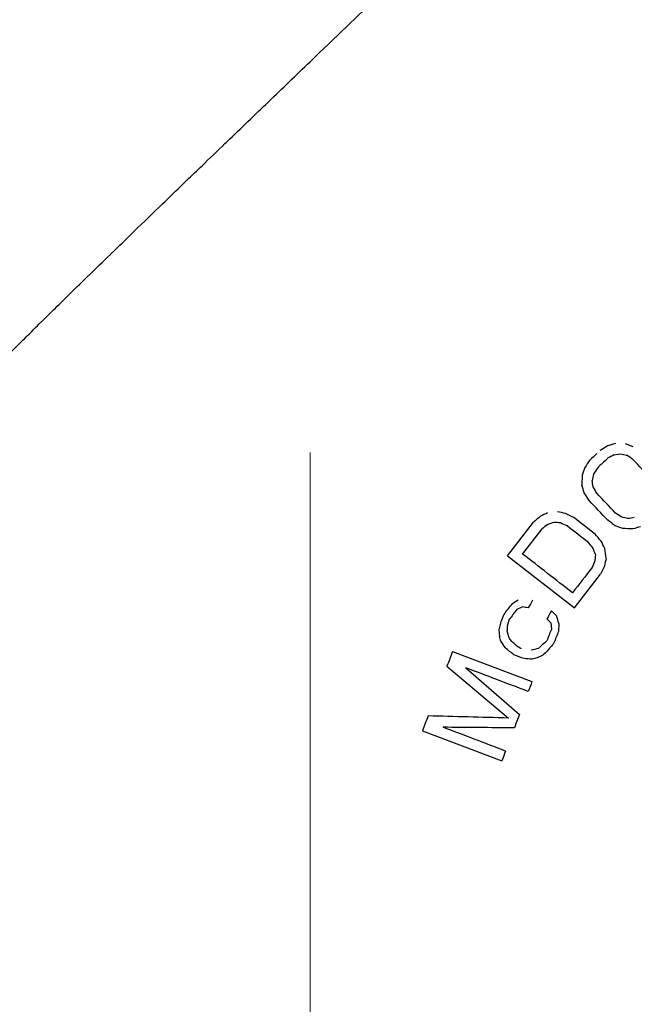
# Model space of a CAD drawing. Extents: x 0 to 796, y 0 to 496.
# Tile 26 of 222: x 136.94 to 139.19, y 273.03 to 276.63. Entities that reach past the tile are written whole.
import ezdxf

# ---------------------------------------------------------------- set-up
doc = ezdxf.new("R2010")
doc.units = 0
doc.header["$LTSCALE"] = 12
doc.header["$MEASUREMENT"] = 0
doc.linetypes.add('C', pattern=[2, 1.25, -0.25, 0.25, -0.25])
doc.layers.add('C', color=4, linetype='C', lineweight=13)
doc.layers.add('X', color=1, linetype='CONTINUOUS')

msp = doc.modelspace()

# ---------------------------------------------------------------- linework, layer by layer
at = {"layer": 'C'}
msp.add_line((138.00229, 317.0468), (138.00229, 189.12703), dxfattribs=at)
at = {"layer": 'X'}
for p, q in [((139.1179, 275.08027), (139.09005, 275.07216)), ((139.09005, 275.07216), (139.06203, 275.05481)), ((139.18229, 275.06844), (139.1548, 275.07878)), ((139.11249, 275.03892), (139.13566, 275.04261)), ((139.13556, 275.04263), (139.15861, 275.03706)), ((138.99568, 274.96512), (138.99497, 274.9282)), ((138.72344, 274.67036), (138.81849, 274.7928)), ((138.77846, 274.6767), (138.84975, 274.76853)), ((138.72344, 274.67036), (138.96831, 274.48026)), ((139.04419, 274.6748), (139.04273, 274.65141)), ((138.96831, 274.48026), (139.06336, 274.60269)), ((138.69226, 274.39932), (138.69413, 274.37596)), ((138.72225, 274.41197), (138.72158, 274.39748)), ((138.88163, 274.42519), (138.88349, 274.40183)), ((138.91095, 274.42335), (138.90961, 274.39437)), ((138.52294, 274.3211), (138.81273, 274.211)), ((138.5023, 274.26676), (138.72685, 274.07782)), ((138.57084, 274.26145), (138.76686, 274.09025)), ((138.41284, 274.03131), (138.70263, 273.92121))]:
    msp.add_line(p, q, dxfattribs=at)
at = {"layer": 'X', "extrusion": (1.12338e-08, -7.91336e-09, -1)}
msp.add_ellipse((139.3739, 275.5155), major_axis=(-5.23901, -7.43732), ratio=0, start_param=-1.5040406, end_param=-1.5004092, dxfattribs=at)
at = {"layer": 'X', "extrusion": (2.38696e-08, -2.5335e-08, -1)}
msp.add_ellipse((139.37531, 275.34998), major_axis=(-4.16758, -3.92652), ratio=0, start_param=-1.4926071, end_param=-1.4865007, dxfattribs=at)
at = {"layer": 'X', "extrusion": (6.10136e-12, -6.4757e-12, -1)}
msp.add_ellipse((139.37584, 275.29611), major_axis=(-4.17438, -3.93293), ratio=0.0000013, start_param=-1.502067, end_param=-1.4930342, dxfattribs=at)
at = {"layer": 'X', "extrusion": (3.92756e-09, -7.09386e-09, -1)}
msp.add_ellipse((139.37676, 275.18524), major_axis=(-3.48764, -1.93095), ratio=0, start_param=-1.4949498, end_param=-1.4882407, dxfattribs=at)
at = {"layer": 'X', "extrusion": (-2.50897e-09, -3.87073e-09, 1)}
msp.add_ellipse((139.37701, 274.8955), major_axis=(-3.63916, 2.35887), ratio=0, start_param=-1.5170193, end_param=-1.510746, dxfattribs=at)
at = {"layer": 'X'}
for centre, major_axis, ratio, start_param, end_param in [((139.37704, 274.81461), (-4.4523, 4.72564), 0.0000024, -1.5420863, -1.5268379), ((139.37539, 274.49613), (-4.42307, 4.69462), 0.0000049, -1.506093, -1.4907137), ((139.37584, 274.55216), (-4.42963, 4.70158), 0.0000045, -1.5124656, -1.4971158), ((139.37561, 274.60289), (-3.40632, 1.71654), 0.0000005, -1.4500253, -1.4411457), ((139.3752, 274.49137), (-3.84148, 2.98245), 0.0000054, -1.4843047, -1.4638655), ((139.37477, 274.44264), (-3.83722, 2.97914), 0.0000057, -1.4781015, -1.4576269), ((139.38664, 274.20436), (3.08882, -2.39812), 0.0000321, 1.7091246, 1.7690133), ((139.35535, 273.39379), (-5.17473, 7.60576), 0, -1.4468725, -1.4436539), ((139.36591, 273.80828), (-3.83135, 3.09736), 0.0000016, -1.4085196, -1.4002668), ((139.36466, 273.76475), (-4.08823, 3.87135), 0.0000008, -1.4216452, -1.416765), ((139.37432, 274.07518), (-3.24131, 1.20644), 0.0000008, -1.387801, -1.3759971), ((139.38287, 273.95281), (3.07292, -1.16753), 0.0000335, 1.7619865, 1.8382401), ((139.37725, 274.06045), (-3.06087, 0.08168), 0.0000042, -1.3566752, -1.2573559), ((139.38513, 273.70322), (3.07641, -1.16886), 0.0000378, 1.7899356, 1.8666374), ((139.37729, 274.03675), (-3.06009, 0.02532), 0.000001, -1.363844, -1.2760228), ((139.3495, 275.6238), (-8.08355, -21.27628), 0, -1.4923957, -1.4906878)]:
    msp.add_ellipse(centre, major_axis=major_axis, ratio=ratio, start_param=start_param, end_param=end_param, dxfattribs=at)
at = {"layer": 'X', "extrusion": (5.70962e-09, -3.62108e-09, 1)}
msp.add_ellipse((139.37448, 275.49975), major_axis=(-5.64126, -8.89499), ratio=0, start_param=-1.5135219, end_param=-1.5109863, dxfattribs=at)
at = {"layer": 'X', "extrusion": (-1.77887e-09, -1.00804e-09, -1)}
msp.add_ellipse((139.37427, 274.32566), major_axis=(-6.12279, 10.80476), ratio=0, start_param=-1.5177741, end_param=-1.5155838, dxfattribs=at)
at = {"layer": 'X', "extrusion": (-2.58818e-09, -1.63074e-09, -1)}
msp.add_ellipse((139.37358, 274.31304), major_axis=(-5.65286, 8.97174), ratio=0, start_param=-1.5084857, end_param=-1.5053102, dxfattribs=at)
at = {"layer": 'X', "extrusion": (-8.08549e-09, -3.89086e-08, -1)}
msp.add_ellipse((139.37687, 274.73304), major_axis=(-3.12104, 0.64857), ratio=0, start_param=-1.4288102, end_param=-1.4194951, dxfattribs=at)
at = {"layer": 'X', "extrusion": (1.61452e-11, -1.88162e-11, -1)}
msp.add_ellipse((139.36991, 275.26594), major_axis=(-3.95057, -3.38973), ratio=0.0000009, start_param=-1.4371517, end_param=-1.4307605, dxfattribs=at)
at = {"layer": 'X', "extrusion": (1.10237e-08, -2.35072e-08, 1)}
msp.add_ellipse((139.37457, 275.0633), major_axis=(-3.35332, -1.57255), ratio=0, start_param=-1.4196838, end_param=-1.4117569, dxfattribs=at)
at = {"layer": 'X', "extrusion": (-4.78249e-09, -6.67379e-09, -1)}
msp.add_ellipse((139.37654, 274.59395), major_axis=(-3.74918, 2.6867), ratio=0, start_param=-1.5014444, end_param=-1.4941391, dxfattribs=at)
at = {"layer": 'X', "extrusion": (-2.28375e-08, -3.52328e-08, -1)}
msp.add_ellipse((139.37681, 274.65828), major_axis=(-3.63594, 2.35678), ratio=0, start_param=-1.5057363, end_param=-1.499453, dxfattribs=at)
at = {"layer": 'X', "extrusion": (-2.09578e-08, -8.68267e-08, 1)}
msp.add_ellipse((139.37722, 274.75434), major_axis=(-3.14646, 0.75948), ratio=0, start_param=-1.502784, end_param=-1.4954648, dxfattribs=at)
at = {"layer": 'X', "extrusion": (2.09232e-09, -1.31434e-08, -1)}
msp.add_ellipse((139.37727, 274.84), major_axis=(-3.09802, -0.49318), ratio=0, start_param=-1.5091918, end_param=-1.501704, dxfattribs=at)
at = {"layer": 'X', "extrusion": (1.95423e-08, -2.51464e-08, -1)}
msp.add_ellipse((139.37173, 275.17418), major_axis=(-3.81307, -2.96329), ratio=0, start_param=-1.4390443, end_param=-1.4334729, dxfattribs=at)
at = {"layer": 'X', "extrusion": (1.95466e-08, -6.04239e-08, -1)}
msp.add_ellipse((139.37606, 274.94833), major_axis=(-3.20415, -1.03651), ratio=0, start_param=-1.4194924, end_param=-1.4124479, dxfattribs=at)
at = {"layer": 'X', "extrusion": (-3.83389e-09, -4.67385e-08, 1)}
msp.add_ellipse((139.37721, 274.75239), major_axis=(-3.06953, 0.25179), ratio=0, start_param=-1.4201865, end_param=-1.4124216, dxfattribs=at)
at = {"layer": 'X', "extrusion": (-2.00561e-08, -4.48988e-08, 1)}
msp.add_ellipse((139.37569, 274.58512), major_axis=(-3.33347, 1.48904), ratio=0, start_param=-1.440161, end_param=-1.4326535, dxfattribs=at)
at = {"layer": 'X', "extrusion": (-3.50641e-08, -9.31865e-08, 1)}
msp.add_ellipse((139.37709, 274.68216), major_axis=(-3.26548, 1.22873), ratio=0, start_param=-1.4994265, end_param=-1.490983, dxfattribs=at)
at = {"layer": 'X', "extrusion": (-2.48959e-09, -6.17437e-08, 1)}
msp.add_ellipse((139.37729, 274.76038), major_axis=(-3.06242, 0.12348), ratio=0, start_param=-1.5066982, end_param=-1.4946209, dxfattribs=at)
at = {"layer": 'X', "extrusion": (7.9587e-09, -2.73165e-08, 1)}
msp.add_ellipse((139.37724, 274.82543), major_axis=(-3.18589, -0.92821), ratio=0, start_param=-1.517956, end_param=-1.5092004, dxfattribs=at)
at = {"layer": 'X', "extrusion": (-4.30337e-09, -3.75338e-09, 1)}
msp.add_ellipse((139.37525, 274.36852), major_axis=(-4.61125, 5.28694), ratio=0, start_param=-1.5035643, end_param=-1.4987625, dxfattribs=at)
at = {"layer": 'X', "extrusion": (-3.54218e-09, -1.73448e-09, 1)}
msp.add_ellipse((139.37484, 274.09188), major_axis=(-6.87446, 14.03915), ratio=0, start_param=-1.5276581, end_param=-1.525777, dxfattribs=at)
at = {"layer": 'X', "extrusion": (-3.20002e-09, -2.53812e-09, -1)}
msp.add_ellipse((139.3745, 274.27098), major_axis=(-4.86524, 6.13401), ratio=0, start_param=-1.5012653, end_param=-1.4977872, dxfattribs=at)
at = {"layer": 'X', "extrusion": (9.95058e-13, -7.72367e-13, -1)}
msp.add_ellipse((139.37357, 275.06688), major_axis=(-4.91751, -6.33391), ratio=0.0000076, start_param=-1.501291, end_param=-1.4867508, dxfattribs=at)
at = {"layer": 'X', "extrusion": (1.34016e-09, -6.61792e-10, 1)}
msp.add_ellipse((139.37482, 275.2334), major_axis=(-6.82747, -13.82596), ratio=0, start_param=-1.5273019, end_param=-1.5251624, dxfattribs=at)
at = {"layer": 'X', "extrusion": (2.32136e-11, -3.53859e-11, -1)}
msp.add_ellipse((139.36935, 274.90673), major_axis=(-3.59044, -2.35535), ratio=0.0000007, start_param=-1.4008092, end_param=-1.3939513, dxfattribs=at)
at = {"layer": 'X', "extrusion": (1.48879e-08, -8.4865e-09, 1)}
msp.add_ellipse((139.36233, 275.46827), major_axis=(-5.93756, -10.4163), ratio=0, start_param=-1.4784615, end_param=-1.4757563, dxfattribs=at)
at = {"layer": 'X', "extrusion": (7.01468e-12, -5.47732e-12, -1)}
msp.add_ellipse((139.35875, 275.28772), major_axis=(-4.76202, -6.09841), ratio=0.0000021, start_param=-1.4400048, end_param=-1.4340469, dxfattribs=at)
at = {"layer": 'X', "extrusion": (6.3307e-12, -4.94324e-12, -1)}
msp.add_ellipse((139.36038, 275.24587), major_axis=(-4.77441, -6.11428), ratio=0.000002, start_param=-1.4441678, end_param=-1.4382286, dxfattribs=at)
at = {"layer": 'X', "extrusion": (7.15218e-08, -1.46209e-07, -1)}
msp.add_ellipse((139.37262, 274.77462), major_axis=(-3.36744, -1.64727), ratio=0, start_param=-1.3934311, end_param=-1.3870752, dxfattribs=at)
at = {"layer": 'X', "extrusion": (-5.71735e-09, -2.78325e-08, 1)}
msp.add_ellipse((139.37641, 274.36116), major_axis=(-3.11687, 0.64027), ratio=0, start_param=-1.3844262, end_param=-1.3777653, dxfattribs=at)
at = {"layer": 'X', "extrusion": (9.47032e-11, -3.45147e-11, -1)}
msp.add_ellipse((139.34837, 276.20907), major_axis=(-8.36777, -22.95989), ratio=0.0000001, start_param=-1.4943837, end_param=-1.4927704, dxfattribs=at)
at = {"layer": 'X', "extrusion": (1.23145e-08, -7.01957e-09, -1)}
msp.add_ellipse((139.36711, 275.31684), major_axis=(-5.99199, -10.51179), ratio=0, start_param=-1.4900196, end_param=-1.4873417, dxfattribs=at)
at = {"layer": 'X', "extrusion": (-1.13465e-07, -1.03027e-07, 1)}
msp.add_ellipse((139.36986, 273.8875), major_axis=(-4.45137, 4.90234), ratio=0, start_param=-1.4608946, end_param=-1.4577316, dxfattribs=at)
at = {"layer": 'X', "extrusion": (-1.10349e-08, -1.16531e-08, 1)}
msp.add_ellipse((139.37157, 274.00659), major_axis=(-4.13977, 3.92018), ratio=0, start_param=-1.4574502, end_param=-1.452654, dxfattribs=at)
at = {"layer": 'X', "extrusion": (2.35189e-09, -9.20916e-10, -1)}
msp.add_ellipse((139.36557, 275.63298), major_axis=(-8.10032, -20.68704), ratio=0, start_param=-1.5112481, end_param=-1.5091879, dxfattribs=at)
at = {"layer": 'X', "extrusion": (7.81687e-09, -3.06081e-09, -1)}
msp.add_ellipse((139.3673, 275.56325), major_axis=(-8.12977, -20.76226), ratio=0, start_param=-1.5144683, end_param=-1.5124159, dxfattribs=at)
at = {"layer": 'X', "extrusion": (-6.1306e-09, -1.07549e-08, 1)}
msp.add_ellipse((139.3713, 273.98995), major_axis=(-3.4706, 1.97833), ratio=0, start_param=-1.3979353, end_param=-1.3929049, dxfattribs=at)
at = {"layer": 'X', "extrusion": (8.61754e-09, -3.28186e-08, 1)}
msp.add_ellipse((139.37611, 274.47393), major_axis=(-3.15367, -0.82809), ratio=0, start_param=-1.3987422, end_param=-1.3901149, dxfattribs=at)
at = {"layer": 'X', "extrusion": (1.00917e-11, -1.14e-11, -1)}
msp.add_ellipse((139.37047, 274.80512), major_axis=(-4.00742, -3.54745), ratio=0.0000014, start_param=-1.444787, end_param=-1.4370737, dxfattribs=at)
at = {"layer": 'X', "extrusion": (8.92101e-12, -7.31308e-12, -1)}
msp.add_ellipse((139.36945, 274.9331), major_axis=(-4.71298, -5.74909), ratio=0.0000012, start_param=-1.4695181, end_param=-1.4642019, dxfattribs=at)
at = {"layer": 'X', "extrusion": (3.28223e-12, -1.24694e-12, -1)}
msp.add_ellipse((139.31691, 276.41101), major_axis=(-7.7299, -20.34548), ratio=0.0000024, start_param=-1.4678947, end_param=-1.4652095, dxfattribs=at)
at = {"layer": 'X', "extrusion": (-1.7266e-08, -2.74536e-07, 1)}
msp.add_ellipse((139.37721, 274.25744), major_axis=(-3.06538, 0.19279), ratio=0, start_param=-1.3859474, end_param=-1.3762086, dxfattribs=at)
at = {"layer": 'X', "extrusion": (2.52389e-09, -9.61183e-09, 1)}
msp.add_ellipse((139.37612, 274.44053), major_axis=(-3.15368, -0.8281), ratio=0, start_param=-1.3972838, end_param=-1.3915323, dxfattribs=at)
at = {"layer": 'X', "extrusion": (1.46423e-08, -2.99326e-08, 1)}
msp.add_ellipse((139.37413, 274.56293), major_axis=(-3.37636, -1.65163), ratio=0, start_param=-1.4157429, end_param=-1.4094279, dxfattribs=at)
at = {"layer": 'X', "extrusion": (8.40921e-08, -9.49958e-08, -1)}
msp.add_ellipse((139.37081, 274.7665), major_axis=(-4.01007, -3.54979), ratio=0, start_param=-1.4450871, end_param=-1.4412341, dxfattribs=at)
at = {"layer": 'X', "extrusion": (7.16559e-09, -2.72244e-09, -1)}
msp.add_ellipse((139.35988, 275.65111), major_axis=(-8.22492, -21.64837), ratio=0, start_param=-1.5042244, end_param=-1.5025474, dxfattribs=at)
at = {"layer": 'X', "extrusion": (3.28641e-12, -1.24853e-12, -1)}
msp.add_ellipse((139.29618, 276.35645), major_axis=(-7.54141, -19.84935), ratio=0.0000027, start_param=-1.4561445, end_param=-1.4533886, dxfattribs=at)
at = {"layer": 'X', "extrusion": (4.15592e-12, -1.57888e-12, -1)}
msp.add_ellipse((139.35507, 275.63853), major_axis=(-8.15688, -21.4693), ratio=0.0000013, start_param=-1.4986185, end_param=-1.4963628, dxfattribs=at)
at = {"layer": 'X'}
for points, knots in [([(138.0023, 276.47396), (138.18477, 276.64909), (138.33948, 276.79797), (138.58798, 277.03596), (138.70392, 277.1476), (138.93332, 277.36752), (139.04011, 277.46997), (139.22704, 277.64922), (139.30883, 277.72719), (139.37729, 277.79282)], [0.0000529, 0.0000529, 0.0000529, 0.0000529, 1.9273099, 1.9273099, 3.7531792, 3.7531792, 5.6166244, 5.6166244, 7.3896926, 7.3896926, 7.3896926, 7.3896926]), ([(136.66715, 275.14358), (136.67073, 275.14895), (136.67444, 275.1546), (136.67839, 275.16016), (136.68237, 275.16576), (136.68659, 275.17127), (136.69103, 275.17697), (136.69548, 275.18267), (136.70015, 275.18855), (136.70509, 275.19461), (136.71003, 275.20067), (136.71525, 275.20691), (136.72078, 275.2134), (136.72631, 275.21988), (136.73215, 275.22661), (136.73834, 275.23364), (136.74454, 275.24066), (136.75108, 275.24797), (136.75803, 275.25561), (136.76497, 275.26326), (136.77231, 275.27125), (136.7801, 275.27962), (136.78653, 275.28653), (136.79327, 275.29371), (136.80033, 275.30118), (136.80182, 275.30276), (136.80333, 275.30435), (136.80485, 275.30595), (136.81358, 275.31515), (136.8228, 275.32478), (136.83253, 275.33486), (136.84226, 275.34495), (136.85251, 275.35549), (136.86331, 275.36652), (136.8741, 275.37756), (136.88544, 275.38908), (136.89735, 275.40112), (136.90927, 275.41315), (136.92175, 275.42571), (136.93484, 275.43881), (136.94792, 275.45191), (136.9616, 275.46555), (136.97596, 275.47981), (136.98906, 275.49283), (137.00273, 275.50637), (137.01715, 275.5206), (137.01852, 275.52196), (137.0199, 275.52333), (137.02129, 275.5247), (137.03724, 275.54044), (137.05411, 275.55704), (137.07214, 275.57475), (137.09017, 275.59245), (137.10936, 275.61126), (137.12998, 275.63141), (137.14927, 275.65027), (137.1698, 275.67031), (137.19182, 275.69176), (137.19334, 275.69324), (137.19486, 275.69473), (137.19639, 275.69622), (137.22015, 275.71935), (137.24561, 275.74411), (137.27305, 275.77074), (137.27594, 275.77355), (137.27885, 275.77637), (137.28179, 275.77922), (137.30442, 275.80118), (137.32839, 275.82439), (137.35385, 275.84903), (137.35643, 275.85153), (137.35903, 275.85404), (137.36165, 275.85658), (137.39337, 275.88727), (137.42738, 275.92014), (137.46385, 275.95537), (137.48831, 275.97901), (137.51388, 276.00371), (137.54046, 276.02937), (137.5535, 276.04196), (137.56679, 276.05479), (137.58031, 276.06783), (137.58938, 276.07658), (137.59855, 276.08543), (137.60783, 276.09438), (137.6349, 276.12048), (137.66285, 276.14741), (137.69164, 276.17515), (137.69768, 276.18096), (137.70375, 276.18681), (137.70986, 276.19269), (137.73428, 276.2162), (137.75929, 276.24028), (137.78481, 276.26483), (137.79099, 276.27078), (137.7972, 276.27675), (137.80344, 276.28275), (137.8192, 276.29791), (137.83514, 276.31323), (137.85124, 276.32871), (137.87601, 276.35252), (137.90117, 276.3767), (137.92671, 276.40127), (137.95154, 276.42515), (137.97673, 276.44938), (138.0023, 276.47396)], [0.00029323, 0.00029323, 0.00029323, 0.00029323, 0.04166667, 0.04166667, 0.04166667, 0.08333333, 0.08333333, 0.08333333, 0.125, 0.125, 0.125, 0.16666667, 0.16666667, 0.16666667, 0.20833333, 0.20833333, 0.20833333, 0.25, 0.25, 0.25, 0.29166667, 0.29166667, 0.29166667, 0.32606926, 0.32606926, 0.32606926, 0.33333333, 0.33333333, 0.33333333, 0.375, 0.375, 0.375, 0.41666667, 0.41666667, 0.41666667, 0.45833333, 0.45833333, 0.45833333, 0.5, 0.5, 0.5, 0.54166667, 0.54166667, 0.54166667, 0.57970676, 0.57970676, 0.57970676, 0.58333333, 0.58333333, 0.58333333, 0.625, 0.625, 0.625, 0.66666667, 0.66666667, 0.66666667, 0.70564461, 0.70564461, 0.70564461, 0.70833333, 0.70833333, 0.70833333, 0.75, 0.75, 0.75, 0.75438741, 0.75438741, 0.75438741, 0.78823038, 0.78823038, 0.78823038, 0.79166667, 0.79166667, 0.79166667, 0.83333333, 0.83333333, 0.83333333, 0.86128709, 0.86128709, 0.86128709, 0.875, 0.875, 0.875, 0.88420078, 0.88420078, 0.88420078, 0.91104094, 0.91104094, 0.91104094, 0.91666667, 0.91666667, 0.91666667, 0.93914503, 0.93914503, 0.93914503, 0.94458911, 0.94458911, 0.94458911, 0.95833333, 0.95833333, 0.95833333, 0.97946564, 0.97946564, 0.97946564, 1, 1, 1, 1])]:
    msp.add_open_spline(points, degree=3, knots=knots, dxfattribs=at)
for points in [[(139.00544, 274.99244), (139.00219, 274.98333), (138.99894, 274.97423), (138.99568, 274.96512)], [(139.03728, 274.96806), (139.03559, 274.96043), (139.03391, 274.9528), (139.03222, 274.94517)], [(139.03639, 274.92191), (139.035, 274.92967), (139.03361, 274.93742), (139.03222, 274.94517)], [(139.00366, 274.90014), (139.00077, 274.9095), (138.99787, 274.91885), (138.99497, 274.9282)], [(139.04419, 274.6748), (139.04163, 274.68225), (139.03906, 274.68969), (139.03649, 274.69714)], [(139.08338, 274.66074), (139.08171, 274.67293), (139.08004, 274.68513), (139.07838, 274.69732)], [(139.04273, 274.65141), (139.03919, 274.64326), (139.03564, 274.63511), (139.0321, 274.62696)], [(139.08338, 274.66074), (139.08157, 274.65124), (139.07976, 274.64174), (139.07795, 274.63224)], [(138.72931, 274.43768), (138.72696, 274.42911), (138.7246, 274.42054), (138.72225, 274.41197)], [(138.91095, 274.42335), (138.90841, 274.43223), (138.90588, 274.4411), (138.90335, 274.44998)], [(138.69613, 274.41942), (138.69484, 274.41272), (138.69355, 274.40602), (138.69226, 274.39932)], [(138.72918, 274.37085), (138.72665, 274.37973), (138.72411, 274.3886), (138.72158, 274.39748)], [(138.69919, 274.3582), (138.69751, 274.36412), (138.69582, 274.37004), (138.69413, 274.37596)], [(138.73744, 274.3587), (138.73469, 274.36275), (138.73193, 274.3668), (138.72918, 274.37085)]]:
    msp.add_open_spline(points, degree=3, dxfattribs=at)

doc.saveas('drawing.dxf')
